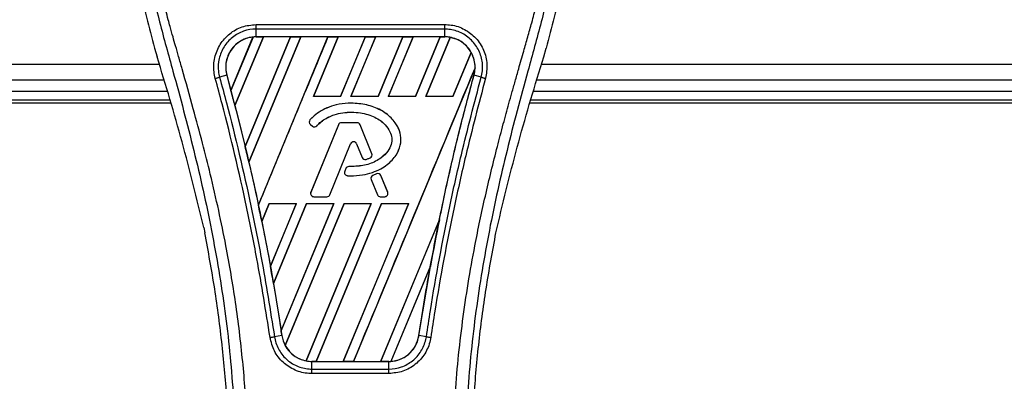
# Model space of a CAD drawing. Header units: millimetres. Extents: x 0 to 420, y 0 to 297.
# Tile 25 of 90: x 90.57 to 98.4, y 233.39 to 236.27. Entities that reach past the tile are written whole.
import ezdxf

# ---------------------------------------------------------------- set-up
doc = ezdxf.new("R2010")
doc.units = ezdxf.units.MM

msp = doc.modelspace()

# ---------------------------------------------------------------- linework, layer by layer
at = {"color": 7, "linetype": 'Continuous', "lineweight": 25}
for p, q in [((92.45131, 236.22885), (93.95174, 236.22885)), ((92.45131, 236.13095), (92.45131, 236.19233)), ((93.95174, 236.19233), (92.45131, 236.19233)), ((93.95174, 236.13095), (93.95174, 236.19233)), ((92.25127, 235.70556), (92.42661, 236.12926)), ((92.42744, 236.12965), (92.25132, 235.70445)), ((92.28293, 235.5848), (92.50911, 236.13083)), ((92.50965, 236.13053), (92.28327, 235.58442)), ((92.72479, 236.13053), (92.36443, 235.26006)), ((92.36446, 235.25899), (92.72559, 236.13083)), ((92.80677, 236.13083), (92.39394, 235.13418)), ((92.39425, 235.1338), (92.80731, 236.13053)), ((93.95174, 236.13095), (92.45131, 236.13095)), ((92.45131, 236.13083), (92.45131, 236.13095)), ((92.45131, 236.13083), (92.50911, 236.13083)), ((92.46945, 234.79385), (93.02325, 236.13083)), ((92.50911, 236.13083), (92.50965, 236.13053)), ((92.72479, 236.13053), (92.50965, 236.13053)), ((92.72559, 236.13083), (92.72479, 236.13053)), ((92.72559, 236.13083), (92.80677, 236.13083)), ((92.80731, 236.13053), (92.80677, 236.13083)), ((93.02245, 236.13053), (92.80731, 236.13053)), ((93.10443, 236.13083), (92.90761, 235.65568)), ((92.9083, 235.65614), (93.10497, 236.13053)), ((93.02325, 236.13083), (93.02245, 236.13053)), ((93.02325, 236.13083), (93.10443, 236.13083)), ((93.10497, 236.13053), (93.10443, 236.13083)), ((93.32011, 236.13053), (93.10497, 236.13053)), ((93.32011, 236.13053), (93.12378, 235.65614)), ((93.12409, 235.65568), (93.3209, 236.13083)), ((93.40208, 236.13083), (93.20527, 235.65568)), ((93.20596, 235.65614), (93.40262, 236.13053)), ((93.3209, 236.13083), (93.32011, 236.13053)), ((93.3209, 236.13083), (93.40208, 236.13083)), ((93.40262, 236.13053), (93.40208, 236.13083)), ((93.61777, 236.13053), (93.40262, 236.13053)), ((93.61777, 236.13053), (93.42144, 235.65614)), ((93.42175, 235.65568), (93.61856, 236.13083)), ((93.69974, 236.13083), (93.50293, 235.65568)), ((93.50362, 235.65614), (93.70028, 236.13053)), ((93.61856, 236.13083), (93.61777, 236.13053)), ((93.61856, 236.13083), (93.69974, 236.13083)), ((93.70028, 236.13053), (93.69974, 236.13083)), ((93.91542, 236.13053), (93.70028, 236.13053)), ((93.91542, 236.13053), (93.7191, 235.65614)), ((93.71941, 235.65568), (93.91622, 236.13083)), ((93.99573, 236.12679), (93.80058, 235.65568)), ((93.80128, 235.65614), (93.99622, 236.12639)), ((93.91622, 236.13083), (93.91542, 236.13053)), ((93.91622, 236.13083), (93.95174, 236.13083)), ((93.95174, 236.13083), (93.95174, 236.13095)), ((91.64439, 236.0412), (91.66431, 235.97157)), ((94.73873, 235.97157), (94.75866, 236.0412)), ((94.16212, 236.00734), (94.01675, 235.65614)), ((94.01706, 235.65568), (94.1626, 236.00704)), ((81.58198, 235.9134), (91.68142, 235.9134)), ((94.19319, 235.8849), (93.22609, 233.55012)), ((94.72163, 235.9134), (150.93142, 235.9134)), ((92.21831, 235.82511), (92.16105, 235.81017)), ((92.21874, 235.82523), (92.21831, 235.82511)), ((92.21874, 235.82523), (92.25127, 235.70556)), ((94.1843, 235.82523), (94.18474, 235.82511)), ((94.242, 235.81017), (94.18474, 235.82511)), ((81.58198, 235.7884), (91.71818, 235.7884)), ((94.68487, 235.7884), (150.96818, 235.7884)), ((91.74538, 235.6959), (81.58198, 235.6959)), ((92.25132, 235.70445), (92.25127, 235.70556)), ((92.9083, 235.65614), (92.90761, 235.65568)), ((93.12409, 235.65568), (92.90761, 235.65568)), ((93.12378, 235.65614), (92.9083, 235.65614)), ((93.12409, 235.65568), (93.12378, 235.65614)), ((93.20596, 235.65614), (93.20527, 235.65568)), ((93.42175, 235.65568), (93.20527, 235.65568)), ((93.42144, 235.65614), (93.20596, 235.65614)), ((93.42175, 235.65568), (93.42144, 235.65614)), ((93.50362, 235.65614), (93.50293, 235.65568)), ((93.71941, 235.65568), (93.50293, 235.65568)), ((93.7191, 235.65614), (93.50362, 235.65614)), ((93.71941, 235.65568), (93.7191, 235.65614)), ((93.80128, 235.65614), (93.80058, 235.65568)), ((94.01706, 235.65568), (93.80058, 235.65568)), ((94.01675, 235.65614), (93.80128, 235.65614)), ((94.01706, 235.65568), (94.01675, 235.65614)), ((150.99538, 235.6959), (94.65767, 235.6959)), ((91.77261, 235.60329), (78.81152, 235.60329)), ((91.76526, 235.62829), (81.58787, 235.62829)), ((92.28327, 235.58442), (92.28293, 235.5848)), ((92.28327, 235.58442), (92.36443, 235.26006)), ((93.20756, 235.60352), (93.20756, 235.6037)), ((151.02261, 235.60329), (94.63044, 235.60329)), ((151.01526, 235.62829), (94.63779, 235.62829)), ((92.88016, 235.46984), (92.88003, 235.46996)), ((92.88298, 235.43398), (92.88287, 235.43385)), ((92.88287, 235.43385), (92.89921, 235.42022)), ((92.88298, 235.43398), (92.89932, 235.42035)), ((93.10664, 235.43256), (92.88704, 234.89469)), ((93.1068, 235.43249), (92.8872, 234.89463)), ((92.89932, 235.42035), (92.89921, 235.42022)), ((92.93438, 235.42316), (92.93452, 235.42304)), ((93.1068, 235.43249), (93.10664, 235.43256)), ((93.13007, 235.44813), (93.13007, 235.4483)), ((93.25506, 235.4483), (93.13007, 235.4483)), ((93.25506, 235.44813), (93.13007, 235.44813)), ((93.25506, 235.44813), (93.25506, 235.4483)), ((93.27833, 235.43249), (93.2785, 235.43256)), ((93.37262, 235.20156), (93.27833, 235.43249)), ((93.37278, 235.20162), (93.2785, 235.43256)), ((92.36446, 235.25899), (92.36443, 235.26006)), ((93.03806, 234.87562), (93.20342, 235.28063)), ((93.03823, 234.87556), (93.20358, 235.28056)), ((93.20342, 235.28063), (93.20358, 235.28056)), ((93.25061, 235.28063), (93.25045, 235.28056)), ((93.25045, 235.28056), (93.29501, 235.17144)), ((93.25061, 235.28063), (93.29517, 235.1715)), ((93.37262, 235.20156), (93.37278, 235.20162)), ((92.39425, 235.1338), (92.39394, 235.13418)), ((93.18849, 235.09883), (93.18849, 235.099)), ((93.29517, 235.1715), (93.29501, 235.17144)), ((93.32576, 235.15696), (93.32581, 235.15679)), ((93.35892, 235.16881), (93.35898, 235.16865)), ((93.16515, 235.08346), (93.15622, 235.06212)), ((93.15638, 235.06205), (93.15622, 235.06212)), ((93.16531, 235.0834), (93.15638, 235.06205)), ((93.16531, 235.0834), (93.16515, 235.08346)), ((93.17811, 235.02725), (93.1781, 235.02708)), ((93.4101, 235.04205), (93.37996, 235.02911)), ((93.38003, 235.02894), (93.37996, 235.02911)), ((93.41017, 235.04189), (93.38003, 235.02894)), ((93.41017, 235.04189), (93.4101, 235.04205)), ((93.44336, 235.02829), (93.44352, 235.02836)), ((93.49793, 234.89463), (93.44336, 235.02829)), ((93.4981, 234.89469), (93.44352, 235.02836)), ((93.36668, 234.99635), (93.36652, 234.99628)), ((93.36652, 234.99628), (93.41581, 234.87556)), ((93.36668, 234.99635), (93.41597, 234.87562)), ((92.8872, 234.89463), (92.88704, 234.89469)), ((92.91047, 234.85999), (92.91047, 234.85981)), ((92.91047, 234.85999), (93.01479, 234.85999)), ((92.91047, 234.85981), (93.01479, 234.85981)), ((93.01479, 234.85999), (93.01479, 234.85981)), ((93.03806, 234.87562), (93.03823, 234.87556)), ((93.41597, 234.87562), (93.41581, 234.87556)), ((93.43924, 234.85999), (93.47466, 234.85999)), ((93.43924, 234.85999), (93.43924, 234.85981)), ((93.43924, 234.85981), (93.47466, 234.85981)), ((93.47466, 234.85999), (93.47466, 234.85981)), ((93.49793, 234.89463), (93.4981, 234.89469)), ((92.46945, 234.79385), (92.46944, 234.79499)), ((92.55553, 234.80568), (92.49654, 234.66327)), ((92.49686, 234.66284), (92.55583, 234.80523)), ((92.55553, 234.80568), (92.77201, 234.80568)), ((92.55553, 234.80568), (92.55583, 234.80523)), ((92.55583, 234.80523), (92.77134, 234.80523)), ((92.56528, 234.30659), (92.77201, 234.80568)), ((92.77134, 234.80523), (92.56529, 234.30791)), ((92.85319, 234.80568), (92.58966, 234.16948)), ((92.59001, 234.16897), (92.85349, 234.80523)), ((92.65069, 233.79418), (93.06967, 234.80568)), ((93.06899, 234.80523), (92.65074, 233.79585)), ((93.15085, 234.80568), (92.68306, 233.67636)), ((92.6836, 233.67603), (93.15114, 234.80523)), ((92.77134, 234.80523), (92.77201, 234.80568)), ((93.36665, 234.80523), (92.84857, 233.55502)), ((92.8491, 233.55458), (93.36732, 234.80568)), ((92.85319, 234.80568), (93.06967, 234.80568)), ((92.85319, 234.80568), (92.85349, 234.80523)), ((92.85349, 234.80523), (93.06899, 234.80523)), ((93.4485, 234.80568), (92.92843, 233.55012)), ((92.92928, 233.55045), (93.4488, 234.80523)), ((93.06899, 234.80523), (93.06967, 234.80568)), ((93.66431, 234.80523), (93.14433, 233.55045)), ((93.14491, 233.55012), (93.66498, 234.80568)), ((93.15085, 234.80568), (93.36732, 234.80568)), ((93.15085, 234.80568), (93.15114, 234.80523)), ((93.15114, 234.80523), (93.36665, 234.80523)), ((93.36665, 234.80523), (93.36732, 234.80568)), ((93.4485, 234.80568), (93.66498, 234.80568)), ((93.4485, 234.80568), (93.4488, 234.80523)), ((93.4488, 234.80523), (93.66431, 234.80523)), ((93.66431, 234.80523), (93.66498, 234.80568)), ((92.49686, 234.66284), (92.49654, 234.66327)), ((92.49686, 234.66284), (92.56529, 234.30791)), ((93.9093, 234.6781), (93.44199, 233.55045)), ((93.44257, 233.55012), (93.90928, 234.67686)), ((92.035, 234.61494), (92.04379, 234.57316)), ((94.35925, 234.57316), (94.36805, 234.61494)), ((92.56528, 234.30659), (92.56529, 234.30791)), ((93.83831, 234.30953), (93.52397, 233.55066)), ((93.52485, 233.55106), (93.83743, 234.30612)), ((93.74631, 233.75601), (93.83743, 234.30612)), ((92.59001, 234.16897), (92.58966, 234.16948)), ((92.59001, 234.16897), (92.65074, 233.79585)), ((92.65629, 233.75595), (92.59756, 233.74631)), ((92.65643, 233.75597), (92.65629, 233.75595)), ((93.74631, 233.75601), (93.74675, 233.75595)), ((93.80549, 233.74631), (93.74675, 233.75595)), ((92.89528, 233.55012), (92.89528, 233.55001)), ((92.92843, 233.55012), (92.89528, 233.55012)), ((92.89528, 233.48959), (92.89528, 233.55001)), ((92.89528, 233.55001), (93.50777, 233.55001)), ((92.92843, 233.55012), (92.92928, 233.55045)), ((92.92928, 233.55045), (93.14433, 233.55045)), ((93.14433, 233.55045), (93.14491, 233.55012)), ((93.22609, 233.55012), (93.14491, 233.55012)), ((93.22609, 233.55012), (93.22694, 233.55045)), ((93.22694, 233.55045), (93.44199, 233.55045)), ((93.44199, 233.55045), (93.44257, 233.55012)), ((93.50777, 233.55012), (93.44257, 233.55012)), ((93.50777, 233.55012), (93.50777, 233.55001)), ((93.50777, 233.48959), (93.50777, 233.55001)), ((93.50777, 233.45367), (92.89527, 233.45367)), ((92.89528, 233.48959), (93.50777, 233.48959))]:
    msp.add_line(p, q, dxfattribs=at)
for centre, radius, start, end in [((92.45131, 235.88934), 0.24149, 90, 95.672482), ((93.95174, 235.88934), 0.24149, 79.504419, 90), ((93.95174, 235.88934), 0.24149, 358.944799, 29.169256), ((75.33966, 231.17194), 17.50851, 14.59831, 15.003317), ((92.89908, 235.45328), 0.02531, 138.805903, 230.16689), ((92.89908, 235.45328), 0.02514, 138.805903, 230.16689), ((92.91542, 235.43965), 0.02531, 230.16689, 318.977091), ((92.91542, 235.43965), 0.02514, 230.16689, 318.977091), ((93.13007, 235.42299), 0.02531, 90, 157.790712), ((93.13007, 235.42299), 0.02514, 90, 157.790712), ((93.25506, 235.42299), 0.02531, 22.209291, 90), ((93.25506, 235.42299), 0.02514, 22.209291, 90), ((75.33966, 231.17194), 17.50851, 13.079561, 13.499245), ((93.22702, 235.27099), 0.02549, 22.209261, 157.790711), ((93.22702, 235.27099), 0.02531, 22.209261, 157.790711), ((93.34935, 235.19205), 0.02514, 292.378703, 22.209291), ((93.34935, 235.19205), 0.02531, 292.378703, 22.209291), ((93.1885, 235.07369), 0.02531, 90.034995, 157.290493), ((93.1885, 235.07369), 0.02514, 90.034995, 157.290493), ((93.31844, 235.181), 0.02531, 202.209261, 286.934979), ((93.31844, 235.181), 0.02514, 202.209261, 286.934979), ((93.17957, 235.05235), 0.02531, 157.290493, 266.671349), ((93.17957, 235.05235), 0.02514, 157.290493, 266.671349), ((93.38995, 235.00585), 0.02531, 113.245837, 202.209268), ((93.38995, 235.00585), 0.02514, 113.245837, 202.209268), ((93.42009, 235.01879), 0.02531, 22.209257, 113.245837), ((93.42009, 235.01879), 0.02514, 22.209257, 113.245837), ((92.91047, 234.88512), 0.02531, 157.790712, 270), ((92.91047, 234.88512), 0.02514, 157.790712, 270), ((93.01479, 234.88512), 0.02514, 270, 337.790711), ((93.01479, 234.88512), 0.02531, 270, 337.790711), ((93.43924, 234.88512), 0.02531, 202.209268, 270), ((93.43924, 234.88512), 0.02514, 202.209268, 270), ((93.47466, 234.88512), 0.02531, 270, 22.209257), ((93.47466, 234.88512), 0.02514, 270, 22.209257), ((75.33966, 231.17194), 17.50851, 11.50231, 11.938732), ((111.06339, 231.17194), 17.50851, 168.452296, 169.676611), ((75.33966, 231.17194), 17.50851, 9.857872, 10.313596), ((75.33966, 231.17194), 17.50851, 8.487123, 8.613574), ((92.89528, 233.79161), 0.24149, 188.487123, 208.505607), ((92.89528, 233.79161), 0.24149, 258.975145, 270), ((93.50777, 233.79161), 0.24149, 270, 273.848225)]:
    msp.add_arc(centre, radius, start, end, dxfattribs=at)
for centre, major_axis, start_param, end_param in [((92.63514, 235.8132), (0.36768, -0.1523), 2.4758381, 2.4783482), ((93.81848, 235.94454), (0.26653, -0.1104), 1.2366218, 1.2388756), ((94.05434, 235.84684), (0.20523, -0.08501), 1.3956244, 1.3981763), ((93.73381, 235.97961), (0.43589, -0.18055), 0.2126997, 0.2177966), ((105.57355, 233.4459), (10.9805, -4.54827), 3.4705541, 3.4706731), ((127.11539, 224.52298), (32.10646, -13.29893), 3.2646071, 3.2647237), ((59.94187, 237.54991), (30.79793, -12.75692), 0.3187494, 0.3188063), ((92.79335, 233.83383), (0.20388, -0.08445), 4.5226294, 4.5255134), ((93.02921, 233.73614), (0.26788, -0.11096), 4.3691473, 4.3715621), ((93.32605, 233.86688), (0.36347, -0.15055), 5.5949939, 5.5976427)]:
    msp.add_ellipse(centre, major_axis=major_axis, ratio=0.8660474, start_param=start_param, end_param=end_param, dxfattribs=at)
for points, knots in [([(91.92696, 238.36449), (91.87044, 238.30106), (91.75744, 238.17427), (91.61328, 237.93927), (91.50662, 237.66335), (91.45325, 237.36609), (91.44812, 237.07818), (91.47354, 236.8051), (91.53444, 236.45768), (91.60108, 236.20525), (91.64439, 236.0412)], [0, 0, 0, 0, 0.1031683, 0.2062443, 0.3333907, 0.460684, 0.5714271, 0.6826455, 0.793763, 1, 1, 1, 1]), ([(94.47609, 238.36448), (94.53261, 238.30106), (94.64561, 238.17426), (94.78977, 237.93927), (94.89642, 237.66335), (94.94979, 237.36609), (94.95492, 237.07818), (94.92951, 236.8051), (94.86861, 236.45768), (94.80196, 236.20525), (94.75866, 236.0412)], [0, 0, 0, 0, 0.1031668, 0.2062413, 0.3333882, 0.460682, 0.5714255, 0.6826443, 0.7937622, 1, 1, 1, 1]), ([(91.85877, 238.20981), (91.84383, 238.18803), (91.79859, 238.12209), (91.72403, 237.99607), (91.64633, 237.82685), (91.58667, 237.64209), (91.54553, 237.42642), (91.53147, 237.18103), (91.5493, 236.9119), (91.59813, 236.6001), (91.68111, 236.24863), (91.81297, 235.77924), (91.96028, 235.2291), (92.10221, 234.59368), (92.20907, 233.95188), (92.27725, 233.30498), (92.28503, 232.87207), (92.28891, 232.65568)], [0, 0, 0, 0, 0.0171315, 0.0518789, 0.0867888, 0.1216172, 0.1567305, 0.2033881, 0.2503481, 0.2972709, 0.3674165, 0.4376773, 0.5502447, 0.6628473, 0.7753466, 0.8877074, 1, 1, 1, 1]), ([(92.38853, 232.65237), (92.38661, 232.79906), (92.38268, 233.09887), (92.34759, 233.55458), (92.29242, 234.01439), (92.22414, 234.41378), (92.15402, 234.75387), (92.09177, 235.02536), (92.02372, 235.29508), (91.94862, 235.57386), (91.88401, 235.80326), (91.83635, 235.96936), (91.81227, 236.05392), (91.78964, 236.13366), (91.77002, 236.20315), (91.75073, 236.27272), (91.73357, 236.33777), (91.71588, 236.40703), (91.69961, 236.47361), (91.68472, 236.5375), (91.67123, 236.59867), (91.64882, 236.70706), (91.62257, 236.85843), (91.60017, 237.05829), (91.59407, 237.25338), (91.60621, 237.44768), (91.64001, 237.6376), (91.69461, 237.82149), (91.7686, 237.99357), (91.83351, 238.11008), (91.8786, 238.18298), (91.8948, 238.2079), (91.90264, 238.21995)], [0, 0, 0, 0, 0.0757702, 0.1548571, 0.2359051, 0.3148505, 0.3639911, 0.4151955, 0.4586591, 0.5076202, 0.5642678, 0.5817192, 0.5968623, 0.6096795, 0.624536, 0.6341631, 0.6469813, 0.6592987, 0.6711121, 0.6824202, 0.6932232, 0.7035232, 0.739704, 0.7727671, 0.8079075, 0.8413785, 0.8748477, 0.9102013, 0.9450667, 0.9801292, 0.9903909, 1, 1, 1, 1]), ([(94.01451, 232.65237), (94.01812, 232.85573), (94.02534, 233.26238), (94.08825, 233.86948), (94.17506, 234.40337), (94.27299, 234.86584), (94.34391, 235.15747), (94.39361, 235.34824), (94.4169, 235.43576), (94.43983, 235.52013), (94.46263, 235.60267), (94.48654, 235.68815), (94.51251, 235.78006), (94.5441, 235.89057), (94.5777, 236.00786), (94.61243, 236.13029), (94.64604, 236.24876), (94.68061, 236.37965), (94.71435, 236.51781), (94.75437, 236.70266), (94.79136, 236.92511), (94.81109, 237.1897), (94.80199, 237.3938), (94.78038, 237.54037), (94.7611, 237.63397), (94.73625, 237.72796), (94.70688, 237.81741), (94.6722, 237.90555), (94.6338, 237.98966), (94.59206, 238.07039), (94.54692, 238.14772), (94.51625, 238.19469), (94.49976, 238.21995)], [0, 0, 0, 0, 0.1050162, 0.2100001, 0.3148093, 0.3841756, 0.4540228, 0.4697491, 0.4859574, 0.5007826, 0.5148922, 0.5301685, 0.5466097, 0.5642069, 0.5895177, 0.6096146, 0.6299353, 0.6531323, 0.6795668, 0.7034488, 0.7509822, 0.7962784, 0.8412589, 0.8577085, 0.8747396, 0.8922462, 0.9101144, 0.9261934, 0.9450023, 0.962977, 0.9800887, 1, 1, 1, 1]), ([(94.54426, 238.20982), (94.55921, 238.18804), (94.60445, 238.1221), (94.67901, 237.99607), (94.75672, 237.82685), (94.81638, 237.64209), (94.85752, 237.42642), (94.87158, 237.18103), (94.85375, 236.9119), (94.80491, 236.6001), (94.72193, 236.24863), (94.59008, 235.77924), (94.44277, 235.2291), (94.30083, 234.59368), (94.19397, 233.95188), (94.1258, 233.30498), (94.11802, 232.87207), (94.11413, 232.65568)], [0, 0, 0, 0, 0.01713512, 0.05188236, 0.08679215, 0.12162042, 0.15673365, 0.20339108, 0.2503509, 0.29727352, 0.3674188, 0.43767936, 0.55024637, 0.66284852, 0.77534741, 0.88770778, 1, 1, 1, 1]), ([(92.12706, 235.80101), (92.12321, 235.81807), (92.11103, 235.87214), (92.11729, 235.96733), (92.16095, 236.07411), (92.2376, 236.15964), (92.33808, 236.21767), (92.41357, 236.22513), (92.45131, 236.22885)], [0, 0, 0, 0, 0.08482381, 0.26866327, 0.45220958, 0.6351901, 0.81766994, 1, 1, 1, 1]), ([(92.45131, 236.19233), (92.45131, 236.19233), (92.41778, 236.19233), (92.35013, 236.18086), (92.26036, 236.13115), (92.19173, 236.05435), (92.15218, 235.95897), (92.14747, 235.87405), (92.1569, 235.82525), (92.16105, 235.81017), (92.16105, 235.81017)], [0, 0, 0, 0, 0.0000054, 0.1821036, 0.3644363, 0.5473941, 0.7310397, 0.9150665, 0.9999946, 1, 1, 1, 1]), ([(93.95174, 236.22885), (93.96867, 236.22807), (94.0233, 236.22555), (94.1128, 236.19466), (94.20412, 236.12413), (94.26625, 236.02699), (94.29545, 235.91396), (94.28247, 235.83866), (94.27599, 235.80103)], [0, 0, 0, 0, 0.0821547, 0.26514, 0.4486711, 0.632499, 0.8163009, 1, 1, 1, 1]), ([(94.242, 235.81017), (94.242, 235.81017), (94.25097, 235.84283), (94.25788, 235.91174), (94.23346, 236.01224), (94.17722, 236.09905), (94.09562, 236.16217), (94.01564, 236.18866), (93.96684, 236.19233), (93.95174, 236.19233), (93.95174, 236.19233)], [0, 0, 0, 0, 0.0000054, 0.1839433, 0.3678851, 0.5517436, 0.7351758, 0.9179546, 0.9999946, 1, 1, 1, 1]), ([(92.42661, 236.12926), (92.42401, 236.12896), (92.39459, 236.12562), (92.3394, 236.10817), (92.28152, 236.06495), (92.23797, 236.00839), (92.21118, 235.94136), (92.20753, 235.87425), (92.21615, 235.83656), (92.21874, 235.82523)], [0, 0, 0, 0, 0.0188532, 0.212821, 0.4068166, 0.5283578, 0.7224596, 0.9165622, 1, 1, 1, 1]), ([(92.45131, 236.13095), (92.43268, 236.1297), (92.39557, 236.12722), (92.3429, 236.1075), (92.296, 236.07727), (92.25728, 236.03691), (92.22871, 235.98884), (92.21205, 235.93555), (92.20713, 235.87959), (92.21459, 235.84323), (92.21831, 235.82511)], [0, 0, 0, 0, 0.1256962, 0.2503257, 0.3752801, 0.5004409, 0.6251501, 0.7500378, 0.8754735, 1, 1, 1, 1]), ([(93.02245, 236.13053), (92.93034, 235.90797), (92.7461, 235.46279), (92.56167, 235.01761), (92.46944, 234.79499)], [0, 0, 0, 0, 0.49992198, 1, 1, 1, 1]), ([(94.18474, 235.82511), (94.18848, 235.84334), (94.19572, 235.87867), (94.19129, 235.93286), (94.18047, 235.96972), (94.16471, 236.00521), (94.14414, 236.03889), (94.10578, 236.07822), (94.05916, 236.10799), (94.00683, 236.12733), (93.96998, 236.12975), (93.95174, 236.13095)], [0, 0, 0, 0, 0.1252996, 0.2427415, 0.3633756, 0.383202, 0.5053593, 0.6278262, 0.7514156, 0.8768992, 1, 1, 1, 1]), ([(94.16212, 236.00734), (94.1616, 236.00826), (94.15273, 236.0239), (94.12597, 236.0603), (94.07097, 236.10521), (94.02051, 236.11951), (93.99622, 236.12639)], [0, 0, 0, 0, 0.015125, 0.2568329, 0.6424132, 1, 1, 1, 1]), ([(92.035, 234.61494), (91.97984, 234.84252), (91.86944, 235.29805), (91.73273, 235.74694), (91.66431, 235.97157)], [0, 0, 0, 0, 0.4995966, 1, 1, 1, 1]), ([(94.36805, 234.61494), (94.42321, 234.84252), (94.53361, 235.29805), (94.67032, 235.74694), (94.73873, 235.97157)], [0, 0, 0, 0, 0.4995966, 1, 1, 1, 1]), ([(93.22694, 233.55045), (93.38785, 233.93916), (93.7097, 234.71665), (94.03181, 235.49408), (94.19288, 235.88282)], [0, 0, 0, 0, 0.4999621, 1, 1, 1, 1]), ([(94.1843, 235.82523), (94.18657, 235.83451), (94.19118, 235.85344), (94.19231, 235.8729), (94.19288, 235.88282)], [0, 0, 0, 0, 0.4902101, 1, 1, 1, 1]), ([(92.56259, 233.74088), (92.52922, 233.94994), (92.47376, 234.29738), (92.34929, 234.91723), (92.23694, 235.39503), (92.14538, 235.73331), (92.12706, 235.80101)], [0, 0, 0, 0, 0.3014378, 0.5009532, 0.9001401, 1, 1, 1, 1]), ([(92.16105, 235.81017), (92.17942, 235.74238), (92.27125, 235.40352), (92.3838, 234.92484), (92.50854, 234.30385), (92.56412, 233.95576), (92.59756, 233.74631)], [0, 0, 0, 0, 0.099838, 0.4990257, 0.6985534, 1, 1, 1, 1]), ([(92.21831, 235.82511), (92.26372, 235.6546), (92.3545, 235.31375), (92.47216, 234.7914), (92.57475, 234.27235), (92.62976, 233.92396), (92.65629, 233.75595)], [0, 0, 0, 0, 0.2501192, 0.5000009, 0.7588831, 1, 1, 1, 1]), ([(93.74675, 233.75595), (93.7676, 233.88939), (93.81053, 234.16421), (93.8883, 234.58015), (93.97755, 235.00253), (94.07567, 235.41845), (94.14881, 235.69116), (94.18474, 235.82511)], [0, 0, 0, 0, 0.1914703, 0.3943123, 0.5997554, 0.8034134, 1, 1, 1, 1]), ([(93.80549, 233.74631), (93.81611, 233.8157), (93.86922, 234.1627), (93.96023, 234.6459), (94.09773, 235.26424), (94.1878, 235.60508), (94.242, 235.81017)], [0, 0, 0, 0, 0.0997807, 0.4989834, 0.6985248, 1, 1, 1, 1]), ([(94.27599, 235.80103), (94.22193, 235.59627), (94.13209, 235.25601), (93.99486, 234.63879), (93.90405, 234.1565), (93.85106, 233.81016), (93.84046, 233.7409)], [0, 0, 0, 0, 0.3015218, 0.5010473, 0.9002301, 1, 1, 1, 1]), ([(93.9093, 234.6781), (93.91754, 234.71793), (93.96147, 234.93031), (94.04824, 235.31401), (94.13893, 235.65477), (94.1843, 235.82523)], [0, 0, 0, 0, 0.1034032, 0.5514873, 1, 1, 1, 1]), ([(94.242, 235.81017), (94.24436, 235.80955), (94.24907, 235.80832), (94.2575, 235.80606), (94.26656, 235.80361), (94.27285, 235.80189), (94.27599, 235.80103)], [0, 0, 0, 0, 0.2499999, 0.4999999, 0.7499999, 1, 1, 1, 1]), ([(93.20756, 235.6037), (93.19956, 235.60357), (93.15941, 235.60295), (93.09377, 235.59318), (92.99531, 235.56108), (92.92416, 235.51757), (92.88656, 235.477), (92.88003, 235.46996)], [0, 0, 0, 0, 0.0660982, 0.3316094, 0.5433398, 0.9207225, 1, 1, 1, 1]), ([(93.20756, 235.60352), (93.19956, 235.6034), (93.15941, 235.60277), (93.09378, 235.59301), (92.99536, 235.5609), (92.92425, 235.51742), (92.88668, 235.47687), (92.88016, 235.46984)], [0, 0, 0, 0, 0.0661253, 0.3317462, 0.54347, 0.9208325, 1, 1, 1, 1]), ([(93.1781, 235.02708), (93.1861, 235.02672), (93.22619, 235.02491), (93.29342, 235.02996), (93.37439, 235.05003), (93.44029, 235.0785), (93.49297, 235.11209), (93.53396, 235.14948), (93.57301, 235.19898), (93.60386, 235.266), (93.60493, 235.34601), (93.58435, 235.40611), (93.55683, 235.45159), (93.51492, 235.5008), (93.45616, 235.54321), (93.38846, 235.57359), (93.31054, 235.59764), (93.24908, 235.60126), (93.20756, 235.6037)], [0, 0, 0, 0, 0.021651, 0.1085822, 0.1811552, 0.2464173, 0.3019198, 0.3494146, 0.3957935, 0.4720432, 0.5441891, 0.6064225, 0.6414501, 0.6875664, 0.7804759, 0.8342843, 0.8880657, 1, 1, 1, 1]), ([(93.17811, 235.02725), (93.18611, 235.02689), (93.2262, 235.02508), (93.29342, 235.03014), (93.37436, 235.05021), (93.44023, 235.07866), (93.49288, 235.11224), (93.53385, 235.14962), (93.57287, 235.19909), (93.60369, 235.26606), (93.60475, 235.346), (93.58418, 235.40605), (93.55668, 235.4515), (93.51479, 235.50068), (93.45607, 235.54307), (93.38839, 235.57343), (93.3105, 235.59747), (93.24906, 235.60108), (93.20756, 235.60352)], [0, 0, 0, 0, 0.0216619, 0.108637, 0.181216, 0.246481, 0.3019802, 0.3494719, 0.3958446, 0.4720735, 0.5441975, 0.6064107, 0.6414308, 0.6875449, 0.7804497, 0.8342603, 0.8880438, 1, 1, 1, 1]), ([(92.93438, 235.42316), (92.93983, 235.42904), (92.96674, 235.45812), (93.01431, 235.48863), (93.07977, 235.51469), (93.16363, 235.53417), (93.25553, 235.5334), (93.34068, 235.51484), (93.41001, 235.48789), (93.47364, 235.44314), (93.51636, 235.38226), (93.5336, 235.32714), (93.5282, 235.27183), (93.49975, 235.21526), (93.453, 235.17288), (93.38765, 235.13037), (93.29943, 235.10246), (93.22625, 235.10007), (93.18849, 235.09883)], [0, 0, 0, 0, 0.0204778, 0.1012315, 0.14114165, 0.20052203, 0.32023693, 0.37207253, 0.42271712, 0.50980598, 0.56612009, 0.61013002, 0.65451907, 0.7046271, 0.7684678, 0.81321127, 0.90360048, 1, 1, 1, 1]), ([(92.93452, 235.42304), (92.93996, 235.42892), (92.96686, 235.45799), (93.01441, 235.48849), (93.07985, 235.51453), (93.16367, 235.534), (93.25553, 235.53323), (93.34064, 235.51467), (93.40993, 235.48773), (93.47352, 235.44301), (93.5162, 235.38218), (93.53342, 235.32712), (93.52803, 235.27188), (93.4996, 235.21536), (93.45289, 235.17302), (93.38758, 235.13054), (93.2994, 235.10264), (93.22625, 235.10024), (93.18849, 235.099)], [0, 0, 0, 0, 0.02049, 0.1012505, 0.1411639, 0.2005563, 0.3202954, 0.3721325, 0.4227811, 0.5098684, 0.5661596, 0.6101442, 0.6545081, 0.7045954, 0.7684199, 0.8131655, 0.9035591, 1, 1, 1, 1]), ([(92.39425, 235.1338), (92.41969, 235.02183), (92.44531, 234.90902), (92.46926, 234.79584), (92.46944, 234.79499)], [0, 0, 0, 0, 0.9924846, 1, 1, 1, 1]), ([(93.32576, 235.15696), (93.32958, 235.15816), (93.33708, 235.16053), (93.34814, 235.16449), (93.35532, 235.16737), (93.35892, 235.16881)], [0, 0, 0, 0, 0.3407852, 0.6702324, 1, 1, 1, 1]), ([(93.32581, 235.15679), (93.32963, 235.15799), (93.33714, 235.16036), (93.3482, 235.16432), (93.35539, 235.16721), (93.35898, 235.16865)], [0, 0, 0, 0, 0.34062478, 0.67015208, 1, 1, 1, 1]), ([(92.23642, 232.78664), (92.23228, 232.93591), (92.224, 233.23446), (92.18416, 233.68208), (92.12594, 234.12891), (92.07118, 234.42508), (92.04379, 234.57316)], [0, 0, 0, 0, 0.2489383, 0.4978797, 0.7489316, 1, 1, 1, 1]), ([(94.16663, 232.78664), (94.17077, 232.93591), (94.17905, 233.23446), (94.21888, 233.68208), (94.2771, 234.12891), (94.33187, 234.42508), (94.35925, 234.57316)], [0, 0, 0, 0, 0.2489383, 0.4978797, 0.7489316, 1, 1, 1, 1]), ([(92.89527, 233.45367), (92.88707, 233.45386), (92.84122, 233.45492), (92.75822, 233.47591), (92.66254, 233.53891), (92.59032, 233.63015), (92.57183, 233.70397), (92.56259, 233.74088)], [0, 0, 0, 0, 0.0516553, 0.2885366, 0.525578, 0.7627924, 1, 1, 1, 1]), ([(92.59756, 233.74631), (92.59756, 233.74631), (92.60254, 233.71295), (92.624, 233.6474), (92.68673, 233.5657), (92.77286, 233.50931), (92.84695, 233.49107), (92.88794, 233.48959), (92.89528, 233.48959), (92.89528, 233.48959)], [0, 0, 0, 0, 0.00000704, 0.23735575, 0.47458603, 0.71157554, 0.94835273, 0.99999296, 1, 1, 1, 1]), ([(92.65629, 233.75595), (92.66347, 233.72801), (92.67782, 233.67217), (92.73456, 233.60511), (92.80927, 233.55892), (92.86661, 233.55298), (92.89528, 233.55001)], [0, 0, 0, 0, 0.2501533, 0.5000796, 0.75002625, 1, 1, 1, 1]), ([(93.50777, 233.55001), (93.53646, 233.55299), (93.59381, 233.55892), (93.66852, 233.60515), (93.72524, 233.6722), (93.73958, 233.72803), (93.74675, 233.75595)], [0, 0, 0, 0, 0.2501277, 0.5000437, 0.7500008, 1, 1, 1, 1]), ([(93.50777, 233.48959), (93.50777, 233.48959), (93.5414, 233.48959), (93.60923, 233.50109), (93.69914, 233.55093), (93.76768, 233.6277), (93.7968, 233.69842), (93.80438, 233.73892), (93.80549, 233.74631), (93.80549, 233.74631)], [0, 0, 0, 0, 0.000007, 0.2366161, 0.473319, 0.710219, 0.9474036, 0.999993, 1, 1, 1, 1]), ([(93.84046, 233.7409), (93.83904, 233.73267), (93.83122, 233.68731), (93.79815, 233.60818), (93.72185, 233.52283), (93.62116, 233.46483), (93.54556, 233.45739), (93.50777, 233.45367)], [0, 0, 0, 0, 0.0525494, 0.2896487, 0.5265345, 0.7632925, 1, 1, 1, 1]), ([(93.52485, 233.55106), (93.52967, 233.55149), (93.56138, 233.55435), (93.609, 233.5694), (93.66887, 233.60801), (93.71666, 233.66221), (93.73988, 233.7185), (93.74538, 233.75056), (93.74631, 233.75601)], [0, 0, 0, 0, 0.0447354, 0.2940664, 0.450088, 0.6994802, 0.9488717, 1, 1, 1, 1]), ([(93.80549, 233.74631), (93.80791, 233.74592), (93.81275, 233.74514), (93.82143, 233.74378), (93.83074, 233.74235), (93.83722, 233.74139), (93.84046, 233.7409)], [0, 0, 0, 0, 0.25, 0.5, 0.75, 1, 1, 1, 1]), ([(92.6836, 233.67603), (92.69797, 233.65477), (92.72755, 233.61101), (92.7883, 233.5712), (92.83149, 233.5596), (92.84857, 233.55502)], [0, 0, 0, 0, 0.363513, 0.7482845, 1, 1, 1, 1])]:
    msp.add_open_spline(points, degree=3, knots=knots, dxfattribs=at)
for points in [[(92.45131, 236.19233), (92.45131, 236.19488), (92.45131, 236.19997), (92.45131, 236.20907), (92.45131, 236.21879), (92.45131, 236.2255), (92.45131, 236.22885)], [(93.95174, 236.19233), (93.95174, 236.19488), (93.95174, 236.19997), (93.95174, 236.20907), (93.95174, 236.21879), (93.95174, 236.2255), (93.95174, 236.22885)], [(92.12706, 235.80101), (92.13021, 235.80187), (92.13649, 235.8036), (92.14554, 235.80605), (92.15398, 235.80831), (92.15869, 235.80955), (92.16105, 235.81017)], [(92.56259, 233.74088), (92.56583, 233.74137), (92.5723, 233.74234), (92.58162, 233.74377), (92.5903, 233.74514), (92.59514, 233.74592), (92.59756, 233.74631)], [(92.89527, 233.45367), (92.89528, 233.45698), (92.89528, 233.46361), (92.89528, 233.47317), (92.89528, 233.4821), (92.89528, 233.48709), (92.89528, 233.48959)], [(93.50777, 233.45367), (93.50777, 233.45698), (93.50777, 233.46361), (93.50777, 233.47317), (93.50777, 233.4821), (93.50777, 233.48709), (93.50777, 233.48959)]]:
    msp.add_open_spline(points, degree=3, dxfattribs=at)

doc.saveas('drawing.dxf')
